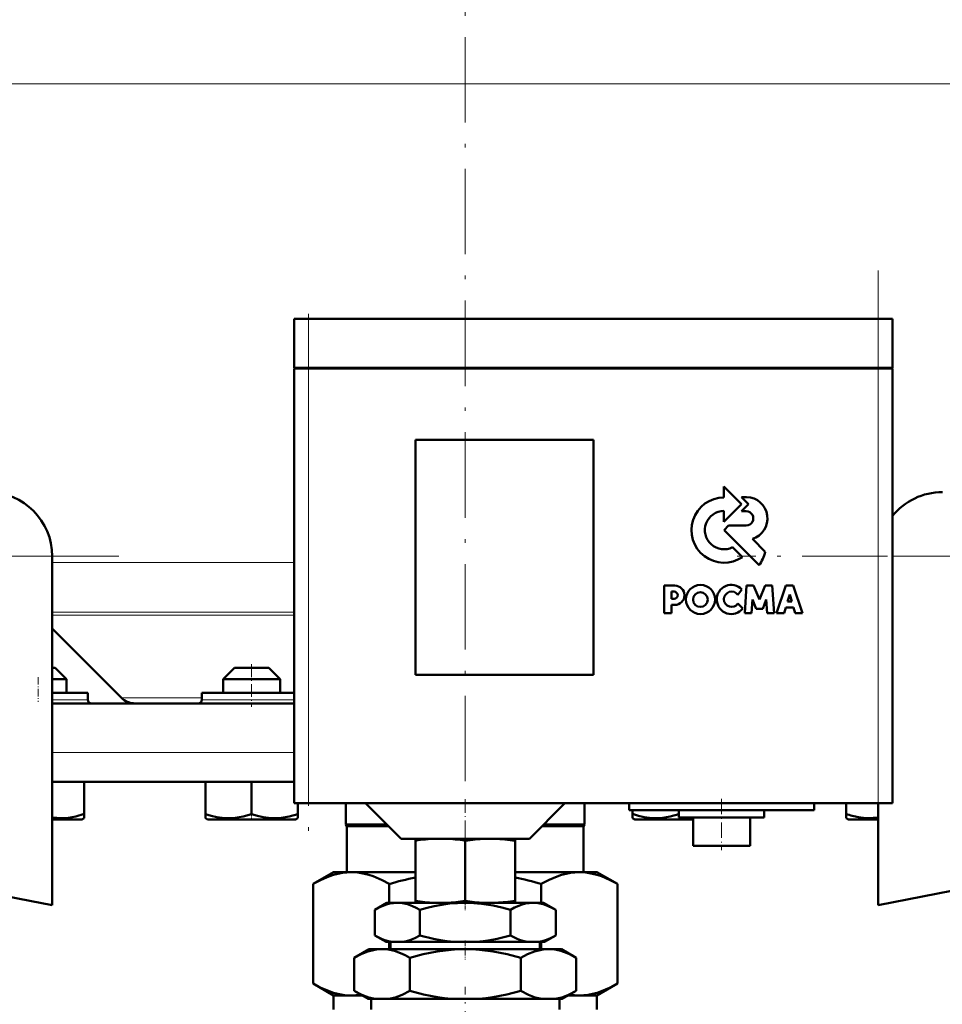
# Model space of a CAD drawing. Extents: x -1976 to 2357, y -1746 to 636.
# Tile 38 of 55: x 84 to 214, y -37 to 102. Entities that reach past the tile are written whole.
import ezdxf

# ---------------------------------------------------------------- set-up
doc = ezdxf.new("R2010")
doc.units = 0
doc.linetypes.add('DASHDOT', pattern=[18.5, 12, -3, 0.5, -3])

msp = doc.modelspace()

# ---------------------------------------------------------------- linework, layer by layer
at = {"color": 7, "linetype": 'DASHDOT', "lineweight": 18}
for p, q in [((146.57, 487.8), (146.57, -16.49)), ((204.56, -15.06), (204.56, 66.54)), ((124.56, 58.84), (124.56, -14.36)), ((97.92, 26.4), (-14.29, 26.4)), ((446.37, 26.4), (184.76, 26.4))]:
    msp.add_line(p, q, dxfattribs=at)
at = {"color": 7, "lineweight": 18}
for p, q in [((6.57, 92.74), (146.57, 92.74)), ((146.57, 92.74), (286.57, 92.74)), ((124.56, 52.84), (124.56, 59.74)), ((204.56, 52.84), (204.56, 59.74)), ((124.56, 52.74), (124.56, 52.84)), ((124.56, -8.26), (124.56, 52.74)), ((204.56, 52.74), (204.56, 52.84)), ((204.56, 52.74), (204.56, -8.26)), ((-4.94, 26.4), (88.57, 26.4)), ((424.57, 26.4), (206.56, 26.4)), ((88.57, 25.54), (122.56, 25.54)), ((88.57, 18.54), (122.56, 18.54)), ((88.57, 18.13), (122.56, 18.13)), ((93.57, 6.24), (88.57, 6.24)), ((98.27, 6.53), (109.57, 6.53)), ((113.07, 6.24), (109.57, 6.24)), ((116.57, 6.24), (113.07, 6.24)), ((122.56, 6.24), (116.57, 6.24)), ((88.57, -1.15), (122.56, -1.15))]:
    msp.add_line(p, q, dxfattribs=at)
at = {"color": 7, "lineweight": 50}
for p, q in [((124.56, 59.74), (122.56, 59.74)), ((122.56, 52.84), (122.56, 59.74)), ((124.56, 59.74), (204.56, 59.74)), ((206.56, 59.74), (204.56, 59.74)), ((206.56, 52.84), (206.56, 59.74)), ((124.56, 52.84), (122.56, 52.84)), ((122.56, 52.74), (123.15, 52.74)), ((122.56, 52.74), (122.56, -8.26)), ((122.66, 52.74), (122.66, 52.84)), ((123.15, 52.74), (124.56, 52.74)), ((124.56, 52.84), (204.56, 52.84)), ((204.56, 52.74), (124.56, 52.74)), ((206.56, 52.84), (204.56, 52.84)), ((204.56, 52.74), (205.98, 52.74)), ((205.98, 52.74), (206.56, 52.74)), ((206.46, 52.74), (206.46, 52.84)), ((206.56, -8.26), (206.56, 52.74)), ((139.56, 9.74), (139.56, 42.74)), ((139.56, 42.74), (164.56, 42.74)), ((164.56, 42.74), (164.56, 9.74)), ((185.36, 33.71), (182.89, 36.18)), ((182.89, 36.18), (182.89, 34.66)), ((185.35, 34.7), (186.35, 33.71)), ((186.08, 34.7), (185.35, 34.7)), ((182.89, 31.24), (185.36, 33.71)), ((186.35, 33.71), (185.37, 32.71)), ((182.89, 32.76), (182.89, 31.24)), ((185.37, 32.71), (186.02, 32.71)), ((183.54, 30.7), (182.91, 30.07)), ((186.02, 30.7), (183.54, 30.7)), ((182.91, 30.07), (187.85, 25.13)), ((185.5, 26.29), (184.11, 27.66)), ((188.69, 27.03), (186.89, 28.83)), ((88.57, 26.4), (88.57, -22.6)), ((176, 22.29), (174.49, 22.29)), ((174.49, 22.29), (174.49, 18.4)), ((186.07, 22.28), (185.81, 18.4)), ((187.05, 22.28), (186.07, 22.28)), ((187.87, 20.34), (187.05, 22.28)), ((188.69, 22.28), (187.87, 20.34)), ((189.67, 22.28), (188.69, 22.28)), ((189.93, 18.4), (189.67, 22.28)), ((191.61, 22.27), (190.3, 18.4)), ((192.63, 22.27), (191.61, 22.27)), ((193.94, 18.4), (192.63, 22.27)), ((175.54, 21.43), (175.89, 21.43)), ((175.54, 20.41), (175.54, 21.43)), ((184.86, 20.97), (185.42, 21.74)), ((191.81, 20.05), (192.14, 21.01)), ((192.14, 21.01), (192.44, 20.05)), ((175.89, 20.41), (175.54, 20.41)), ((175.54, 19.56), (176, 19.56)), ((175.54, 18.4), (175.54, 19.56)), ((185.55, 19.07), (184.87, 19.76)), ((186.78, 18.4), (186.9, 20.33)), ((186.9, 20.33), (187.4, 19)), ((188.34, 19), (188.84, 20.33)), ((188.84, 20.33), (188.97, 18.4)), ((192.44, 20.05), (191.81, 20.05)), ((174.49, 18.4), (175.54, 18.4)), ((185.81, 18.4), (186.78, 18.4)), ((187.4, 19), (188.34, 19)), ((188.97, 18.4), (189.93, 18.4)), ((190.3, 18.4), (191.35, 18.4)), ((191.35, 18.4), (191.59, 19.18)), ((191.59, 19.18), (192.66, 19.18)), ((192.66, 19.18), (192.9, 18.4)), ((192.9, 18.4), (193.94, 18.4)), ((98.27, 6.53), (88.57, 16.24)), ((88.97, 10.74), (88.57, 10.74)), ((88.97, 10.74), (90.57, 9.14)), ((114.17, 10.74), (112.57, 9.14)), ((118.97, 10.74), (114.17, 10.74)), ((120.57, 9.14), (118.97, 10.74)), ((164.56, 9.74), (139.56, 9.74)), ((90.57, 9.14), (88.57, 9.14)), ((90.57, 7.24), (90.57, 9.14)), ((120.57, 9.14), (112.57, 9.14)), ((112.57, 9.14), (112.57, 7.24)), ((120.57, 7.24), (120.57, 9.14)), ((93.57, 7.24), (88.57, 7.24)), ((93.57, 6.24), (93.57, 7.24)), ((113.07, 7.24), (109.57, 7.24)), ((109.57, 7.24), (109.57, 6.24)), ((122.56, 7.24), (113.07, 7.24)), ((88.57, 5.74), (122.56, 5.74)), ((204.57, -22.6), (341.57, 4.4)), ((88.57, -22.6), (-4.94, -4.17)), ((88.57, -5.26), (122.56, -5.26)), ((93.07, -5.26), (93.07, -9.79)), ((110.07, -5.26), (110.07, -9.8)), ((116.57, -5.26), (116.57, -9.8)), ((123.15, -8.26), (122.56, -8.26)), ((123.07, -8.26), (123.07, -9.8)), ((123.07, -8.26), (123.07, -9.79)), ((124.56, -8.26), (123.15, -8.26)), ((124.56, -8.26), (204.56, -8.26)), ((129.82, -8.26), (129.82, -11.26)), ((137.57, -13.26), (132.57, -8.26)), ((155.57, -13.26), (160.57, -8.26)), ((163.32, -8.26), (163.32, -11.26)), ((169.57, -8.26), (169.57, -9.26)), ((195.57, -8.26), (195.57, -9.26)), ((200.06, -8.26), (200.06, -9.79)), ((205.98, -8.26), (204.56, -8.26)), ((204.57, -8.26), (204.57, -22.6)), ((206.56, -8.26), (205.98, -8.26)), ((182.56, -9.26), (169.57, -9.26)), ((170.06, -9.26), (170.06, -9.79)), ((176.56, -9.26), (176.56, -9.8)), ((176.57, -9.26), (176.57, -10.26)), ((195.57, -9.26), (182.56, -9.26)), ((188.57, -9.26), (188.57, -10.26)), ((88.57, -10.56), (89.65, -10.56)), ((89.65, -10.56), (92.74, -10.56)), ((92.74, -10.56), (93.07, -10.37)), ((93.07, -9.79), (93.07, -10.37)), ((110.07, -10.37), (110.07, -9.8)), ((110.39, -10.56), (110.07, -10.37)), ((110.39, -10.56), (122.74, -10.56)), ((123.07, -10.37), (122.74, -10.56)), ((123.07, -9.79), (123.07, -10.24)), ((123.07, -9.8), (123.07, -10.37)), ((123.07, -10.24), (123.07, -10.37)), ((170.06, -10.37), (170.06, -9.79)), ((170.39, -10.56), (170.06, -10.37)), ((170.39, -10.56), (173.48, -10.56)), ((173.48, -10.56), (178.57, -10.56)), ((176.57, -10.26), (182.56, -10.26)), ((178.4, -10.26), (178.57, -10.29)), ((178.57, -10.26), (178.57, -14.26)), ((182.56, -10.26), (188.57, -10.26)), ((186.57, -10.26), (186.57, -14.26)), ((200.06, -10.37), (200.06, -9.79)), ((200.39, -10.56), (200.06, -10.37)), ((200.39, -10.56), (202.2, -10.56)), ((202.2, -10.56), (204.57, -10.56)), ((129.82, -11.26), (135.57, -11.26)), ((129.94, -11.48), (129.82, -11.26)), ((129.94, -11.48), (135.78, -11.48)), ((129.94, -11.48), (129.94, -17.96)), ((157.35, -11.48), (163.19, -11.48)), ((157.57, -11.26), (163.32, -11.26)), ((163.19, -11.48), (163.32, -11.26)), ((163.19, -11.48), (163.19, -17.96)), ((137.57, -13.26), (146.57, -13.26)), ((139.56, -13.55), (139.56, -13.26)), ((139.56, -13.55), (139.56, -21.99)), ((146.56, -13.54), (146.56, -21.99)), ((146.57, -13.26), (155.57, -13.26)), ((153.56, -13.26), (153.56, -13.55)), ((153.56, -13.55), (153.56, -21.99)), ((178.57, -14.26), (182.56, -14.26)), ((182.56, -14.26), (186.57, -14.26)), ((125.2, -19.61), (128.07, -17.96)), ((128.07, -17.96), (130.54, -17.96)), ((130.54, -17.96), (139.56, -17.96)), ((153.56, -17.96), (162.59, -17.96)), ((162.59, -17.96), (165.07, -17.96)), ((167.93, -19.61), (165.07, -17.96)), ((125.2, -33.61), (125.2, -19.61)), ((135.88, -19.61), (135.88, -22.26)), ((157.25, -22.26), (157.25, -19.61)), ((167.93, -19.61), (167.93, -33.61)), ((139.56, -22.26), (139.56, -21.99)), ((153.56, -21.99), (153.56, -22.26)), ((135.57, -22.26), (133.86, -23.24)), ((133.86, -26.84), (133.86, -23.24)), ((137.04, -22.26), (135.57, -22.26)), ((146.57, -22.26), (137.04, -22.26)), ((139.56, -22.26), (142.24, -22.26)), ((140.21, -26.84), (140.21, -23.24)), ((143.93, -22.26), (142.24, -22.26)), ((143.93, -22.26), (149.19, -22.26)), ((156.09, -22.26), (146.57, -22.26)), ((150.89, -22.26), (149.19, -22.26)), ((150.89, -22.26), (153.56, -22.26)), ((152.92, -26.84), (152.92, -23.24)), ((157.57, -22.26), (156.09, -22.26)), ((157.57, -22.26), (159.27, -23.24)), ((159.27, -26.84), (159.27, -23.24)), ((135.46, -27.76), (133.86, -26.84)), ((157.68, -27.76), (159.27, -26.84)), ((133.07, -28.76), (130.98, -29.97)), ((134.87, -28.76), (133.07, -28.76)), ((146.57, -28.76), (134.87, -28.76)), ((136.26, -27.76), (135.46, -27.76)), ((135.88, -27.76), (135.88, -28.76)), ((136.09, -27.76), (136.09, -28.76)), ((136.26, -27.76), (137.82, -27.76)), ((145.01, -27.76), (137.82, -27.76)), ((145.01, -27.76), (148.12, -27.76)), ((158.26, -28.76), (146.57, -28.76)), ((155.31, -27.76), (148.12, -27.76)), ((155.31, -27.76), (156.87, -27.76)), ((157.68, -27.76), (156.87, -27.76)), ((157.04, -27.76), (157.04, -28.76)), ((157.25, -28.76), (157.25, -27.76)), ((160.07, -28.76), (158.26, -28.76)), ((160.07, -28.76), (162.15, -29.97)), ((130.98, -34.63), (130.98, -29.97)), ((138.77, -34.63), (138.77, -29.97)), ((154.36, -34.63), (154.36, -29.97)), ((162.15, -34.63), (162.15, -29.97)), ((128.07, -35.26), (125.2, -33.61)), ((165.07, -35.26), (167.93, -33.61)), ((128.07, -35.26), (130.54, -35.26)), ((128.07, -37.26), (128.07, -35.26)), ((130.54, -35.26), (132.06, -35.26)), ((132.93, -35.76), (130.98, -34.63)), ((133.92, -35.76), (132.93, -35.76)), ((133.34, -37.26), (133.34, -35.76)), ((133.92, -35.76), (135.83, -35.76)), ((144.65, -35.76), (135.83, -35.76)), ((144.65, -35.76), (148.48, -35.76)), ((157.3, -35.76), (148.48, -35.76)), ((157.3, -35.76), (159.21, -35.76)), ((160.2, -35.76), (159.21, -35.76)), ((159.79, -37.26), (159.79, -35.76)), ((160.2, -35.76), (162.15, -34.63)), ((161.07, -35.26), (162.59, -35.26)), ((162.59, -35.26), (165.07, -35.26)), ((165.07, -37.26), (165.07, -35.26))]:
    msp.add_line(p, q, dxfattribs=at)
at = {"color": 7, "linetype": 'DASHDOT', "lineweight": 18, "ltscale": 0.207015}
msp.add_line((124.56, 60.43), (124.56, 52.15), dxfattribs=at)
at = {"color": 7, "linetype": 'DASHDOT', "lineweight": 18, "ltscale": 0.150014}
msp.add_line((116.57, 11.24), (116.57, 5.24), dxfattribs=at)
at = {"color": 7, "linetype": 'DASHDOT', "lineweight": 18, "ltscale": 0.087013}
msp.add_line((86.57, 9.43), (86.57, 5.95), dxfattribs=at)
at = {"color": 7, "linetype": 'DASHDOT', "lineweight": 18, "ltscale": 0.158359}
msp.add_line((146.57, -7.73), (146.57, -14.07), dxfattribs=at)
at = {"color": 7, "linetype": 'DASHDOT', "lineweight": 18, "ltscale": 0.180015}
msp.add_line((182.56, -7.66), (182.56, -14.86), dxfattribs=at)
at = {"color": 7, "linetype": 'DASHDOT', "lineweight": 18, "ltscale": 0.02298}
for p, q in [((116.57, -10.64), (116.57, -9.72)), ((176.57, -10.64), (176.57, -9.72))]:
    msp.add_line(p, q, dxfattribs=at)
at = {"color": 7, "linetype": 'DASHDOT', "lineweight": 18, "ltscale": 0.037938}
msp.add_line((146.57, -21.86), (146.57, -23.38), dxfattribs=at)
at = {"color": 7, "linetype": 'DASHDOT', "lineweight": 18, "ltscale": 0.066602}
msp.add_line((146.57, -27.54), (146.57, -30.2), dxfattribs=at)
at = {"color": 7, "linetype": 'DASHDOT', "lineweight": 18, "ltscale": 0.355646}
msp.add_line((146.57, -48.3), (146.57, -34.08), dxfattribs=at)
at = {"color": 7, "lineweight": 50}
for points in [[(89.82, -10.37), (90.83, -10.31), (91.87, -10.13), (93.07, -9.79)], [(110.07, -9.8), (110.9, -10.04), (111.7, -10.23), (112.43, -10.33), (113.16, -10.38), (114.25, -10.33), (115.36, -10.14), (116.57, -9.8)], [(116.57, -9.8), (117.4, -10.05), (118.2, -10.23), (118.93, -10.33), (119.66, -10.38), (120.75, -10.33), (121.86, -10.14), (123.07, -9.8)], [(170.06, -9.79), (170.89, -10.04), (171.7, -10.22), (172.43, -10.33), (173.32, -10.37)], [(173.32, -10.37), (174.33, -10.31), (175.36, -10.14), (176.56, -9.8)], [(125.2, -19.61), (126.32, -19.02), (127.42, -18.55), (128.05, -18.34), (128.68, -18.18), (129.31, -18.06), (129.92, -17.99), (130.54, -17.96)], [(130.54, -17.96), (131.47, -18.02), (132.4, -18.18), (133.02, -18.34), (133.64, -18.54), (134.88, -19.07), (135.88, -19.61)], [(157.25, -19.61), (158.36, -19.02), (159.47, -18.55), (160.1, -18.34), (160.73, -18.18), (161.35, -18.06), (161.97, -17.99), (162.59, -17.96)], [(162.59, -17.96), (163.52, -18.02), (164.45, -18.18), (165.06, -18.34), (165.68, -18.54), (166.92, -19.07), (167.93, -19.61)], [(137.04, -22.26), (136.5, -22.29), (135.97, -22.38), (135.5, -22.5), (135.04, -22.67), (134.45, -22.93), (133.86, -23.24)], [(140.21, -23.24), (139.69, -22.96), (139.17, -22.72), (138.47, -22.47), (137.76, -22.32), (137.04, -22.26)], [(146.57, -22.26), (145.49, -22.29), (144.42, -22.38), (143.3, -22.54), (142.19, -22.75), (141.2, -22.98), (140.21, -23.24)], [(152.92, -23.24), (151.72, -22.92), (150.5, -22.66), (148.87, -22.4), (147.22, -22.27), (146.57, -22.26)], [(156.09, -22.26), (155.56, -22.29), (155.02, -22.38), (154.56, -22.5), (154.09, -22.67), (153.5, -22.93), (152.92, -23.24)], [(159.27, -23.24), (158.75, -22.96), (158.22, -22.72), (157.52, -22.47), (156.81, -22.32), (156.09, -22.26)], [(133.86, -26.84), (134.82, -27.33), (135.29, -27.51), (135.78, -27.66), (136.26, -27.76)], [(137.82, -27.76), (138.31, -27.66), (138.79, -27.51), (139.51, -27.21), (140.21, -26.84)], [(140.21, -26.84), (142.11, -27.32), (143.07, -27.51), (144.04, -27.66), (145.01, -27.76)], [(148.12, -27.76), (149.1, -27.66), (150.07, -27.51), (151.03, -27.32), (152.92, -26.84)], [(152.92, -26.84), (153.87, -27.33), (154.35, -27.51), (154.83, -27.66), (155.31, -27.76)], [(156.87, -27.76), (157.36, -27.66), (157.85, -27.51), (158.56, -27.21), (159.27, -26.84)], [(134.87, -28.76), (134.38, -28.78), (133.89, -28.85), (132.91, -29.09), (131.93, -29.47), (130.98, -29.97)], [(138.77, -29.97), (138.13, -29.62), (137.49, -29.33), (136.63, -29.02), (135.75, -28.83), (134.87, -28.76)], [(146.57, -28.76), (145.57, -28.78), (144.58, -28.85), (142.62, -29.09), (140.68, -29.47), (138.77, -29.97)], [(154.36, -29.97), (152.45, -29.47), (150.51, -29.09), (148.55, -28.85), (147.56, -28.78), (146.57, -28.76)], [(158.26, -28.76), (157.76, -28.78), (157.27, -28.85), (156.29, -29.09), (155.32, -29.47), (154.36, -29.97)], [(162.15, -29.97), (161.52, -29.62), (160.87, -29.33), (160.01, -29.02), (159.14, -28.83), (158.26, -28.76)], [(130.54, -35.26), (129.61, -35.21), (128.68, -35.05), (128.07, -34.89), (127.45, -34.68), (126.21, -34.15), (125.2, -33.61)], [(167.93, -33.61), (166.82, -34.2), (165.71, -34.67), (165.08, -34.88), (164.45, -35.05), (163.82, -35.17), (163.21, -35.24), (162.59, -35.26)], [(130.98, -34.63), (132.05, -35.18), (133.01, -35.55), (133.92, -35.76)], [(135.83, -35.76), (136.73, -35.55), (137.7, -35.18), (138.77, -34.63)], [(138.77, -34.63), (140.71, -35.14), (142.67, -35.52), (143.66, -35.66), (144.65, -35.76)], [(148.48, -35.76), (149.47, -35.66), (150.46, -35.52), (152.42, -35.14), (154.36, -34.63)], [(154.36, -34.63), (155.43, -35.18), (156.4, -35.55), (157.3, -35.76)], [(159.21, -35.76), (160.12, -35.55), (161.08, -35.18), (162.15, -34.63)]]:
    msp.add_lwpolyline(points, dxfattribs=at)
for centre, radius in [((179.61, 20.33), 2.05), ((179.59, 20.31), 1.03)]:
    msp.add_circle(centre, radius, dxfattribs=at)
for centre, radius, start, end in [((79.57, 26.4), 9, 0, 90), ((182.91, 30.07), 4.58, 90.1383, 304.4298), ((186.01, 31.7), 3, 287.1499, 88.7273), ((213.57, 26.4), 9, 90, 141.0602), ((182.91, 30.07), 2.69, 90.2347, 296.6674), ((186.02, 31.71), 1, 269.9385, 89.9386), ((183.03, 28.4), 5.82, 325.8057, 346.3515), ((175.99, 20.92), 1.36, 270.7089, 89.4662), ((183.94, 20.33), 2.05, 43.4814, 321.8497), ((175.89, 20.92), 0.509, 270.4383, 90.0947), ((183.97, 20.36), 1.08, 34.2807, 326.1974), ((94.07, 6.24), 0.5, 180, 270), ((100.18, 8.44), 2.7, 225, 270.0003), ((109.07, 6.24), 0.5, 270, 360), ((89.83, -1.66), 8.71, 261.6837, 269.9335), ((203.9, 1.51), 11.93, 251.2031, 259.844), ((203.31, -1.72), 8.65, 259.9425, 278.3361), ((143.33, -36.8), 23.56, 92.1952, 99.1944), ((142.85, -36.72), 23.48, 80.893, 87.8135), ((150.28, -36.73), 23.48, 92.1902, 99.1073), ((149.8, -36.81), 23.56, 80.8063, 87.8012), ((149.22, -65.43), 47.71, 101.6696, 106.2247), ((143.91, -65.43), 47.72, 73.7754, 78.3308), ((143.37, 1.62), 23.91, 260.8433, 267.2838), ((142.81, 1.54), 23.83, 272.708, 279.07), ((150.32, 1.54), 23.83, 260.9296, 267.2892), ((149.76, 1.63), 23.91, 272.719, 279.1561), ((130.54, -27.08), 8.18, 270.049, 279.4069), ((162.59, -27.08), 8.18, 260.597, 269.9511)]:
    msp.add_arc(centre, radius, start, end, dxfattribs=at)

doc.saveas('drawing.dxf')
